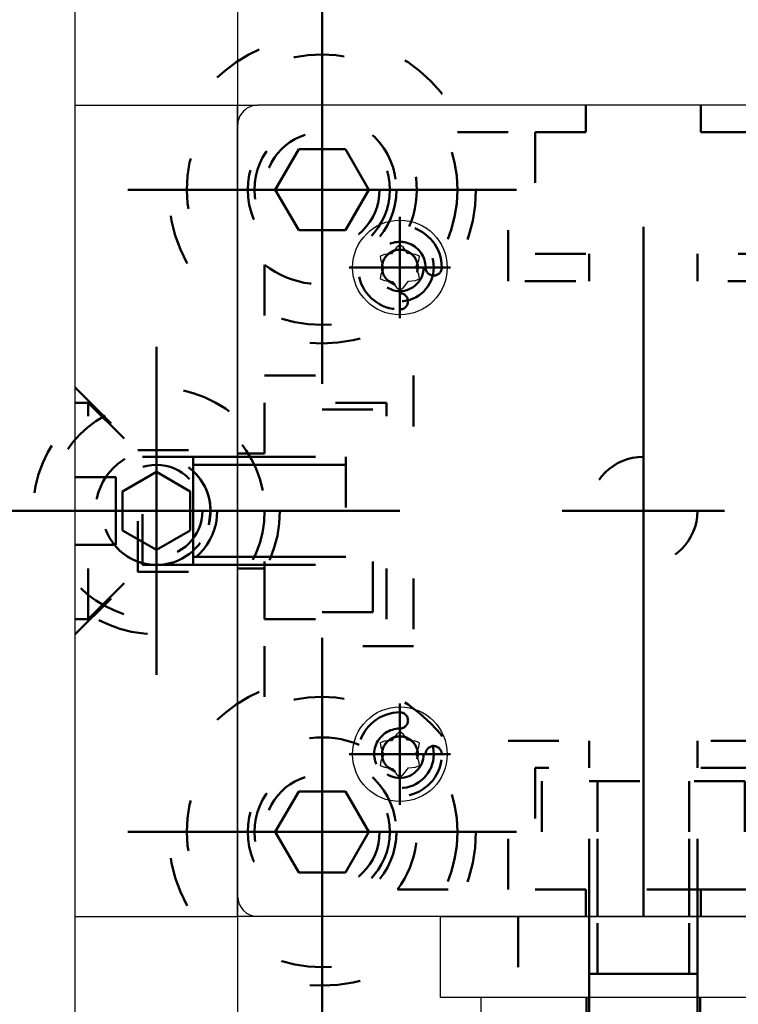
# Model space of a CAD drawing. Header units: millimetres. Extents: x -11 to 409, y -459 to -162.
# Tile 13 of 23: x 45 to 52, y -212 to -203. Entities that reach past the tile are written whole.
import ezdxf

# ---------------------------------------------------------------- set-up
doc = ezdxf.new("R2010")
doc.units = ezdxf.units.MM
doc.linetypes.add('DOT', pattern=[2, 0.5, -1.5])
doc.linetypes.add('STRICHPUNKT2', pattern=[18.5, 10, -4, 0.5, -4])
doc.layers.get('0').update_dxf_attribs({"linetype": 'CONTINUOUS'})
doc.layers.add('LE_ALL', color=7, linetype='CONTINUOUS', lineweight=50)

# ---------------------------------------------------------------- blocks, each defined once
blk = doc.blocks.new('Profiel 60x60_00238', base_point=(50.3313, -205.0628))
for points in [[(46.8646, -203.7961), (46.8646, -203.5961), (47.0646, -203.5961)], [(47.0645, -211.5961), (46.8646, -211.5961), (46.8646, -211.3961)]]:
    blk.add_lwpolyline(points)
at = {"layer": 'LE_ALL', "color": 3, "linetype": 'DOT'}
for p, q in [((50.3313, -205.0628), (50.3313, -205.3294)), ((51.3979, -205.0628), (51.3979, -205.3294)), ((50.3313, -209.8628), (50.3313, -210.1294)), ((51.3979, -209.8628), (51.3979, -210.1294))]:
    blk.add_line(p, q, dxfattribs=at)
for points in [[(49.7979, -205.0628), (51.9313, -205.0628), (51.9313, -203.8628), (51.4313, -203.8628), (51.4313, -203.5961)], [(50.2979, -203.5961), (50.2979, -203.8628), (49.7979, -203.8628), (49.7979, -205.0628)], [(46.8646, -208.1628), (47.1313, -208.1628), (47.1313, -208.6628), (48.3313, -208.6628), (48.3313, -206.5294), (47.1313, -206.5294), (47.1313, -207.0294), (46.8646, -207.0294)], [(51.4313, -211.5961), (51.4313, -211.3294), (51.9313, -211.3294), (51.9313, -210.1294), (49.7979, -210.1294), (49.7979, -211.3294), (50.2979, -211.3294), (50.2979, -211.5961)]]:
    blk.add_lwpolyline(points, dxfattribs=at)
blk.add_lwpolyline([(52.1979, -205.3294), (49.5313, -205.3294), (49.5313, -203.8628), (48.4396, -203.8628, -0.269494), (48.5574, -204.7933, -0.349335), (48.8779, -205.1961, -1), (48.7179, -205.1961, 2.414214), (48.4646, -205.4494, -1), (48.4646, -205.6094, -0.349335), (48.0618, -205.2889, -0.269494), (47.1313, -205.1711), (47.1313, -206.2628), (48.5979, -206.2628), (48.5979, -208.9294), (47.1313, -208.9294), (47.1313, -210.0211, -0.269494), (48.0618, -209.9033, -0.349335), (48.4646, -209.5828, -1), (48.4646, -209.7428, 2.414214), (48.7179, -209.9961, -1), (48.8779, -209.9961, -0.349335), (48.5574, -210.3989, -0.269494), (48.4396, -211.3294), (49.5313, -211.3294), (49.5313, -209.8628), (52.1979, -209.8628)], format="xyb", dxfattribs=at)
for centre in [(47.6979, -204.4294), (47.6979, -210.7628)]:
    blk.add_circle(centre, 0.5667, dxfattribs=at)
blk = doc.blocks.new('_00240', base_point=(50.8646, -204.7961))
at = {"layer": 'LE_ALL', "color": 1, "linetype": 'STRICHPUNKT2'}
blk.add_line((50.8646, -204.7961), (50.8646, -210.3961), dxfattribs=at)
blk = doc.blocks.new('_00239')
blk.add_blockref('_00240', (50.8646, -204.7961))
blk = doc.blocks.new('Profiel 60x60_00237')
for name, p in [('Profiel 60x60_00238', (50.3313, -205.0628)), ('_00239', (0, 0))]:
    blk.add_blockref(name, p)
blk = doc.blocks.new('Brede Strip 15x200_00243', base_point=(44.8479, -214.2628))
at = {"layer": 'LE_ALL', "color": 3, "linetype": 'DOT'}
for centre, radius in [((47.6979, -204.4294), 1.5153), ((47.6979, -204.4294), 0.7333), ((46.0646, -207.5961), 1.2167), ((46.0646, -207.5961), 0.6), ((50.8646, -207.5961), 0.5333), ((47.6979, -210.7628), 1.5153), ((47.6979, -210.7628), 0.7333)]:
    blk.add_circle(centre, radius, dxfattribs=at)
blk = doc.blocks.new('_00245', base_point=(60.8646, -197.5961))
at = {"layer": 'LE_ALL', "color": 1, "linetype": 'STRICHPUNKT2'}
for p, q in [((47.6979, -204.4294), (47.6979, -202.5141)), ((47.6979, -204.4294), (47.6979, -203.2961)), ((47.6979, -204.4294), (45.7826, -204.4294)), ((47.6979, -204.4294), (46.5646, -204.4294)), ((47.6979, -204.4294), (49.6133, -204.4294)), ((47.6979, -204.4294), (47.6979, -206.3448)), ((47.6979, -204.4294), (48.8313, -204.4294)), ((47.6979, -204.4294), (47.6979, -205.5628)), ((46.0646, -207.5961), (46.0646, -205.9794)), ((46.0646, -207.5961), (46.0646, -206.5961)), ((50.8646, -207.5961), (50.8646, -206.7961)), ((50.8646, -207.5961), (50.8646, -206.7961)), ((46.0646, -207.5961), (44.4479, -207.5961)), ((46.0646, -207.5961), (45.0646, -207.5961)), ((46.0646, -207.5961), (46.0646, -209.2128)), ((46.0646, -207.5961), (47.6813, -207.5961)), ((46.0646, -207.5961), (46.0646, -208.5961)), ((46.0646, -207.5961), (47.0646, -207.5961)), ((50.8646, -207.5961), (50.0646, -207.5961)), ((50.8646, -207.5961), (50.0646, -207.5961)), ((50.8646, -207.5961), (50.8646, -208.3961)), ((50.8646, -207.5961), (51.6646, -207.5961)), ((50.8646, -207.5961), (50.8646, -208.3961)), ((50.8646, -207.5961), (51.6646, -207.5961)), ((47.6979, -210.7628), (47.6979, -208.8474)), ((47.6979, -210.7628), (47.6979, -209.6294)), ((47.6979, -210.7628), (45.7826, -210.7628)), ((47.6979, -210.7628), (46.5646, -210.7628)), ((47.6979, -210.7628), (49.6133, -210.7628)), ((47.6979, -210.7628), (47.6979, -212.6781)), ((47.6979, -210.7628), (48.8313, -210.7628)), ((47.6979, -210.7628), (47.6979, -211.8961))]:
    blk.add_line(p, q, dxfattribs=at)
blk = doc.blocks.new('_00244')
blk.add_blockref('_00245', (60.8646, -197.5961))
blk = doc.blocks.new('Brede Strip 15x200_00242')
for name, p in [('Brede Strip 15x200_00243', (44.8479, -214.2628)), ('_00244', (0, 0))]:
    blk.add_blockref(name, p)
blk = doc.blocks.new('Verzonken kopbout (DIN 7991_ISO 10642)-M10x30_00279', base_point=(47.467, -210.3628))
at = {"layer": 'LE_ALL', "color": 3, "linetype": 'DOT'}
blk.add_lwpolyline([(47.467, -210.3628), (47.9289, -210.3628), (48.1598, -210.7628), (47.9289, -211.1628), (47.467, -211.1628), (47.2361, -210.7628)], close=True, dxfattribs=at)
for radius in [1.3333, 0.6667, 0.5667]:
    blk.add_circle((47.6979, -210.7628), radius, dxfattribs=at)
blk = doc.blocks.new('Verzonken kopbout (DIN 7991_ISO 10642)-M10x30_00278')
blk.add_blockref('Verzonken kopbout (DIN 7991_ISO 10642)-M10x30_00279', (47.467, -210.3628))
blk = doc.blocks.new('Verzonken kopbout (DIN 7991_ISO 10642)-M10x30_00283', base_point=(47.467, -204.0295))
at = {"layer": 'LE_ALL', "color": 3, "linetype": 'DOT'}
blk.add_lwpolyline([(47.467, -204.0295), (47.9289, -204.0295), (48.1598, -204.4294), (47.9289, -204.8294), (47.467, -204.8294), (47.2361, -204.4294)], close=True, dxfattribs=at)
for radius in [1.3333, 0.6667, 0.5667]:
    blk.add_circle((47.6979, -204.4294), radius, dxfattribs=at)
blk = doc.blocks.new('Verzonken kopbout (DIN 7991_ISO 10642)-M10x30_00282')
blk.add_blockref('Verzonken kopbout (DIN 7991_ISO 10642)-M10x30_00283', (47.467, -204.0295))
blk = doc.blocks.new('Montage voetplaat_00275')
for name in ['Verzonken kopbout (DIN 7991_ISO 10642)-M10x30_00282', 'Verzonken kopbout (DIN 7991_ISO 10642)-M10x30_00278']:
    blk.add_blockref(name, (0, 0))
blk = doc.blocks.new('Voetplaat + montage_00241')
for name in ['Brede Strip 15x200_00242', 'Montage voetplaat_00275']:
    blk.add_blockref(name, (0, 0))
blk = doc.blocks.new('Plaatwerk D_ 12_00292', base_point=(45.8813, -208.1961))
for p, q in [((45.2646, -203.5961), (45.2646, -196.9295)), ((45.2646, -203.5961), (46.8646, -203.5961)), ((45.2646, -211.5961), (45.2646, -203.5961)), ((45.2646, -211.5961), (46.8646, -211.5961)), ((45.2646, -218.2627), (45.2646, -211.5961))]:
    blk.add_line(p, q)
for points in [[(45.2646, -196.9295), (46.8646, -196.9295), (46.8646, -203.5961)], [(46.8646, -203.5961), (46.8646, -211.5961), (46.8646, -218.2627)]]:
    blk.add_lwpolyline(points)
at = {"layer": 'LE_ALL', "color": 3, "linetype": 'DOT'}
for p, q in [((45.8813, -208.1961), (45.8813, -206.9961)), ((46.5979, -207.5961), (46.5796, -207.7348)), ((45.2646, -208.8128), (45.8813, -208.1961)), ((45.8813, -208.1961), (46.8646, -208.1961))]:
    blk.add_line(p, q, dxfattribs=at)
blk.add_lwpolyline([(45.2646, -206.3794), (45.8813, -206.9961), (46.8646, -206.9961)], dxfattribs=at)
blk.add_circle((46.0646, -207.5961), 0.4533, dxfattribs=at)
blk.add_arc((46.0646, -207.5961), 0.5333, 0, -105.07006, dxfattribs=at)
blk = doc.blocks.new('_00294', base_point=(44.8646, -207.5961))
at = {"layer": 'LE_ALL', "color": 1, "linetype": 'STRICHPUNKT2'}
for p, q in [((46.0646, -207.5961), (46.0646, -206.7961)), ((44.8646, -207.5961), (47.2646, -207.5961)), ((46.0646, -207.5961), (45.2646, -207.5961)), ((46.0646, -207.5961), (46.8646, -207.5961)), ((46.0646, -207.5961), (46.0646, -208.3961))]:
    blk.add_line(p, q, dxfattribs=at)
blk = doc.blocks.new('_00293')
blk.add_blockref('_00294', (44.8646, -207.5961))
blk = doc.blocks.new('DIN 76-M8_00296', base_point=(45.9259, -201.4444))
at = {"layer": 'LE_ALL', "color": 3, "linetype": 'DOT'}
blk.add_arc((46.0646, -207.5961), 0.5333, -15.07006, -105.07006, dxfattribs=at)
blk = doc.blocks.new('DIN 76-M8_00295')
blk.add_blockref('DIN 76-M8_00296', (45.9259, -201.4444))
blk = doc.blocks.new('Plaatwerk D_ 12_00291')
for name, p in [('Plaatwerk D_ 12_00292', (45.8813, -208.1961)), ('_00293', (0, 0)), ('DIN 76-M8_00295', (0, 0))]:
    blk.add_blockref(name, p)
blk = doc.blocks.new('Verzonken kopbout (DIN 7991_ISO 10642)-M8x25_00308', base_point=(46.3979, -207.4037))
at = {"layer": 'LE_ALL', "color": 3, "linetype": 'DOT'}
blk.add_lwpolyline([(46.3979, -207.4037), (46.3979, -207.7886), (46.0646, -207.981), (45.7313, -207.7886), (45.7313, -207.4037), (46.0646, -207.2112)], close=True, dxfattribs=at)
blk.add_lwpolyline([(46.5796, -207.7348, -0.339113), (46.0646, -208.1294, -0.06585), (45.9259, -208.1111)], format="xyb", dxfattribs=at)
blk.add_circle((46.0646, -207.5961), 1.0667, dxfattribs=at)
blk = doc.blocks.new('Verzonken kopbout (DIN 7991_ISO 10642)-M8x25_00307')
blk.add_blockref('Verzonken kopbout (DIN 7991_ISO 10642)-M8x25_00308', (46.3979, -207.4037))
blk = doc.blocks.new('Montage_00304')
blk.add_blockref('Verzonken kopbout (DIN 7991_ISO 10642)-M8x25_00307', (0, 0))
blk = doc.blocks.new('1011 Moerblok M8_00324', base_point=(47.1313, -208.1294))
at = {"layer": 'LE_ALL', "color": 3, "linetype": 'DOT'}
for p, q in [((47.1313, -208.5961), (47.1313, -206.5961)), ((47.1313, -207.0628), (48.1979, -207.0628)), ((47.1313, -208.1294), (48.1979, -208.1294)), ((48.1979, -208.5961), (47.1313, -208.5961))]:
    blk.add_line(p, q, dxfattribs=at)
blk.add_lwpolyline([(48.1979, -208.5961), (48.1979, -206.5961), (47.1313, -206.5961)], dxfattribs=at)
blk = doc.blocks.new('DIN 13-M8_00326', base_point=(47.1313, -207.1428))
at = {"layer": 'LE_ALL', "color": 3, "linetype": 'DOT'}
for p, q in [((47.1313, -207.0628), (48.1979, -207.0628)), ((47.1313, -207.1428), (48.1979, -207.1428)), ((47.1313, -208.0494), (48.1979, -208.0494)), ((47.1313, -208.1294), (48.1979, -208.1294))]:
    blk.add_line(p, q, dxfattribs=at)
blk = doc.blocks.new('DIN 13-M8_00325')
blk.add_blockref('DIN 13-M8_00326', (47.1313, -207.1428))
blk = doc.blocks.new('_00328', base_point=(46.8646, -207.5961))
at = {"layer": 'LE_ALL', "color": 1, "linetype": 'STRICHPUNKT2'}
blk.add_line((46.8646, -207.5961), (48.4646, -207.5961), dxfattribs=at)
blk = doc.blocks.new('_00327')
blk.add_blockref('_00328', (46.8646, -207.5961))
blk = doc.blocks.new('1011 Moerblok M8_00323')
for name, p in [('1011 Moerblok M8_00324', (47.1313, -208.1294)), ('DIN 13-M8_00325', (0, 0)), ('_00327', (0, 0))]:
    blk.add_blockref(name, p)
blk = doc.blocks.new('Verzonken kopbout (DIN 7991_ISO 10642)-M8x20_00330', base_point=(46.4259, -208.0494))
at = {"layer": 'LE_ALL', "color": 3, "linetype": 'DOT'}
for p, q in [((45.3926, -206.5294), (45.2646, -206.5294)), ((45.9259, -208.1294), (45.9259, -207.0628)), ((46.4259, -207.0628), (45.9259, -207.0628)), ((46.4259, -208.0494), (46.4259, -207.1428)), ((47.9313, -207.1428), (46.4259, -207.1428)), ((45.6646, -207.2628), (45.2646, -207.2628)), ((45.6646, -207.5961), (45.2646, -207.5961)), ((45.6646, -207.9294), (45.2646, -207.9294)), ((47.9313, -208.0494), (46.4259, -208.0494)), ((45.3926, -208.6628), (45.9259, -208.1294)), ((45.3926, -208.6628), (45.2646, -208.6628))]:
    blk.add_line(p, q, dxfattribs=at)
for points in [[(45.3926, -208.6628), (45.3926, -206.5294), (45.9259, -207.0628)], [(46.4259, -207.0628), (46.4259, -208.1294), (45.9259, -208.1294)], [(45.6646, -207.9294), (45.6646, -207.5961), (45.6646, -207.2628)]]:
    blk.add_lwpolyline(points, dxfattribs=at)
blk = doc.blocks.new('GEWINDE_00332', base_point=(46.8646, -208.0494))
at = {"layer": 'LE_ALL', "color": 3, "linetype": 'DOT'}
for p, q in [((46.4259, -208.1294), (46.4259, -207.0628)), ((46.4259, -207.0628), (46.8646, -207.0628)), ((46.8646, -207.0628), (47.9313, -207.0628)), ((47.9313, -207.0628), (47.9313, -208.1294)), ((46.4259, -207.1428), (46.8646, -207.1428)), ((46.8646, -207.1428), (47.9313, -207.1428)), ((46.4259, -208.0494), (46.8646, -208.0494)), ((46.8646, -208.0494), (47.9313, -208.0494)), ((46.4259, -208.1294), (46.8646, -208.1294)), ((46.8646, -208.1294), (47.9313, -208.1294))]:
    blk.add_line(p, q, dxfattribs=at)
blk = doc.blocks.new('GEWINDE_00331')
blk.add_blockref('GEWINDE_00332', (46.8646, -208.0494))
blk = doc.blocks.new('Verzonken kopbout (DIN 7991_ISO 10642)-M8x20_00329')
for name, p in [('Verzonken kopbout (DIN 7991_ISO 10642)-M8x20_00330', (46.4259, -208.0494)), ('GEWINDE_00331', (0, 0))]:
    blk.add_blockref(name, p)
blk = doc.blocks.new('Montage baluster_00322')
for name in ['Verzonken kopbout (DIN 7991_ISO 10642)-M8x20_00329', '1011 Moerblok M8_00323']:
    blk.add_blockref(name, (0, 0))
blk = doc.blocks.new('Schoren + montage_00284')
for name in ['Plaatwerk D_ 12_00291', 'Montage_00304', 'Montage baluster_00322']:
    blk.add_blockref(name, (0, 0))
blk = doc.blocks.new('1110 Cover 60 x 60_00335', base_point=(48.1313, -209.9961))
for p, q in [((46.8646, -211.3961), (46.8646, -203.7961)), ((54.6646, -211.5961), (47.0646, -211.5961))]:
    blk.add_line(p, q)
for points in [[(54.6646, -203.5961), (47.0646, -203.5961, 0.414214), (46.8646, -203.7961)], [(54.6646, -211.5961, 0.414214), (54.8646, -211.3961), (54.8646, -203.7961, 0.414214), (54.6646, -203.5961)]]:
    blk.add_lwpolyline(points, format="xyb")
blk.add_arc((47.0646, -211.3961), 0.2, -180, -90)
at = {"layer": 'LE_ALL', "color": 3, "linetype": 'DOT'}
for centre in [(48.4646, -205.1961), (53.2646, -205.1961), (48.4646, -209.9961), (53.2646, -209.9961)]:
    blk.add_circle(centre, 0.3333, dxfattribs=at)
blk = doc.blocks.new('_00337', base_point=(53.2646, -205.1961))
at = {"layer": 'LE_ALL', "color": 1, "linetype": 'STRICHPUNKT2'}
for p, q in [((48.4646, -205.1961), (48.4646, -204.6961)), ((48.4646, -205.1961), (48.4646, -204.6961)), ((53.2646, -205.1961), (53.2646, -204.6961)), ((53.2646, -205.1961), (53.2646, -204.6961)), ((48.4646, -205.1961), (47.9646, -205.1961)), ((48.4646, -205.1961), (47.9646, -205.1961)), ((48.4646, -205.1961), (48.4646, -205.6961)), ((48.4646, -205.1961), (48.9646, -205.1961)), ((48.4646, -205.1961), (48.4646, -205.6961)), ((48.4646, -205.1961), (48.9646, -205.1961)), ((53.2646, -205.1961), (52.7646, -205.1961)), ((53.2646, -205.1961), (52.7646, -205.1961)), ((53.2646, -205.1961), (53.2646, -205.6961)), ((53.2646, -205.1961), (53.7646, -205.1961)), ((53.2646, -205.1961), (53.2646, -205.6961)), ((53.2646, -205.1961), (53.7646, -205.1961)), ((48.4646, -209.9961), (48.4646, -209.4961)), ((48.4646, -209.9961), (48.4646, -209.4961)), ((53.2646, -209.9961), (53.2646, -209.4961)), ((53.2646, -209.9961), (53.2646, -209.4961)), ((48.4646, -209.9961), (47.9646, -209.9961)), ((48.4646, -209.9961), (47.9646, -209.9961)), ((48.4646, -209.9961), (48.4646, -210.4961)), ((48.4646, -209.9961), (48.9646, -209.9961)), ((48.4646, -209.9961), (48.4646, -210.4961)), ((48.4646, -209.9961), (48.9646, -209.9961)), ((53.2646, -209.9961), (52.7646, -209.9961)), ((53.2646, -209.9961), (52.7646, -209.9961)), ((53.2646, -209.9961), (53.2646, -210.4961)), ((53.2646, -209.9961), (53.7646, -209.9961)), ((53.2646, -209.9961), (53.2646, -210.4961)), ((53.2646, -209.9961), (53.7646, -209.9961))]:
    blk.add_line(p, q, dxfattribs=at)
blk = doc.blocks.new('_00336')
blk.add_blockref('_00337', (53.2646, -205.1961))
blk = doc.blocks.new('1110 Cover 60 x 60_00334')
for name, p in [('1110 Cover 60 x 60_00335', (48.1313, -209.9961)), ('_00336', (0, 0))]:
    blk.add_blockref(name, p)
blk = doc.blocks.new('ISO 14585-ST3.5x9.5-A2-C_00340', base_point=(53.2188, -210.166))
blk.add_lwpolyline([(53.299, -209.8), (53.2646, -209.7728), (53.2302, -209.8), (53.1806, -209.8624), (53.1119, -209.8683), (53.0712, -209.8844), (53.0775, -209.9278), (53.1068, -210.002), (53.0775, -210.0644), (53.0712, -210.1078), (53.1119, -210.1239), (53.1908, -210.1357), (53.2302, -210.1922), (53.2646, -210.2194), (53.299, -210.1922), (53.3486, -210.1298), (53.4173, -210.1239), (53.458, -210.1078), (53.4516, -210.0644), (53.4224, -209.9902), (53.4516, -209.9278), (53.458, -209.8844), (53.4173, -209.8683), (53.3383, -209.8565)], close=True)
blk.add_circle((53.2646, -209.9961), 0.4667)
at = {"layer": 'LE_ALL', "color": 3, "linetype": 'DOT'}
blk.add_lwpolyline([(53.2188, -210.166, -2.026238), (53.4406, -209.9961, -0.06585), (53.4345, -210.0419)], format="xyb", dxfattribs=at)
blk = doc.blocks.new('GEWINDE_00342', base_point=(53.4345, -210.0419))
at = {"layer": 'LE_ALL', "color": 3, "linetype": 'DOT'}
for p, q in [((53.4345, -210.0419), (53.4406, -209.9961)), ((53.1396, -210.12), (53.2188, -210.166))]:
    blk.add_line(p, q, dxfattribs=at)
for points in [[(53.2198, -209.8259, 0.133905), (53.1396, -209.8722)], [(53.3094, -209.8259, 0.129401), (53.2198, -209.8259)], [(53.3896, -209.8722, 0.133905), (53.3094, -209.8259)], [(53.1396, -209.8722, 0.129401), (53.0948, -209.9498)], [(53.4344, -209.9498, 0.129401), (53.3896, -209.8722)], [(53.0948, -209.9498, 0.133905), (53.0948, -210.0424)], [(53.4406, -209.9961, 0.066655), (53.4344, -209.9498)], [(53.0948, -210.0424, 0.129401), (53.1396, -210.12)]]:
    blk.add_lwpolyline(points, format="xyb", dxfattribs=at)
blk.add_circle((53.2646, -209.9961), 0.2333, dxfattribs=at)
blk = doc.blocks.new('GEWINDE_00341')
blk.add_blockref('GEWINDE_00342', (53.4345, -210.0419))
blk = doc.blocks.new('ISO 14585-ST3.5x9.5-A2-C_00339')
for name, p in [('ISO 14585-ST3.5x9.5-A2-C_00340', (53.2188, -210.166)), ('GEWINDE_00341', (0, 0))]:
    blk.add_blockref(name, p)
blk = doc.blocks.new('ISO 14585-ST3.5x9.5-A2-C_00344', base_point=(53.2188, -205.3661))
blk.add_lwpolyline([(53.299, -205), (53.2646, -204.9728), (53.2302, -205), (53.1806, -205.0624), (53.1119, -205.0683), (53.0712, -205.0844), (53.0775, -205.1278), (53.1068, -205.202), (53.0775, -205.2644), (53.0712, -205.3078), (53.1119, -205.324), (53.1908, -205.3357), (53.2302, -205.3923), (53.2646, -205.4194), (53.299, -205.3923), (53.3486, -205.3298), (53.4173, -205.324), (53.458, -205.3078), (53.4516, -205.2644), (53.4224, -205.1902), (53.4516, -205.1278), (53.458, -205.0844), (53.4173, -205.0683), (53.3383, -205.0565)], close=True)
blk.add_circle((53.2646, -205.1961), 0.4667)
at = {"layer": 'LE_ALL', "color": 3, "linetype": 'DOT'}
blk.add_lwpolyline([(53.2188, -205.3661, -2.026238), (53.4406, -205.1961, -0.06585), (53.4345, -205.2419)], format="xyb", dxfattribs=at)
blk = doc.blocks.new('GEWINDE_00346', base_point=(53.4345, -205.2419))
at = {"layer": 'LE_ALL', "color": 3, "linetype": 'DOT'}
for p, q in [((53.4345, -205.2419), (53.4406, -205.1961)), ((53.1396, -205.32), (53.2188, -205.3661))]:
    blk.add_line(p, q, dxfattribs=at)
for points in [[(53.2198, -205.0259, 0.133905), (53.1396, -205.0722)], [(53.3094, -205.0259, 0.129401), (53.2198, -205.0259)], [(53.3896, -205.0722, 0.133905), (53.3094, -205.0259)], [(53.0948, -205.1498, 0.133905), (53.0948, -205.2424)], [(53.1396, -205.0722, 0.129401), (53.0948, -205.1498)], [(53.4344, -205.1498, 0.129401), (53.3896, -205.0722)], [(53.4406, -205.1961, 0.066655), (53.4344, -205.1498)], [(53.0948, -205.2424, 0.129401), (53.1396, -205.32)]]:
    blk.add_lwpolyline(points, format="xyb", dxfattribs=at)
blk.add_circle((53.2646, -205.1961), 0.2333, dxfattribs=at)
blk = doc.blocks.new('GEWINDE_00345')
blk.add_blockref('GEWINDE_00346', (53.4345, -205.2419))
blk = doc.blocks.new('ISO 14585-ST3.5x9.5-A2-C_00343')
for name, p in [('ISO 14585-ST3.5x9.5-A2-C_00344', (53.2188, -205.3661)), ('GEWINDE_00345', (0, 0))]:
    blk.add_blockref(name, p)
blk = doc.blocks.new('ISO 14585-ST3.5x9.5-A2-C_00348', base_point=(48.4188, -210.166))
blk.add_lwpolyline([(48.499, -209.8), (48.4646, -209.7728), (48.4302, -209.8), (48.3806, -209.8624), (48.3119, -209.8683), (48.2712, -209.8844), (48.2776, -209.9278), (48.3068, -210.002), (48.2776, -210.0644), (48.2712, -210.1078), (48.3119, -210.1239), (48.3909, -210.1357), (48.4302, -210.1922), (48.4646, -210.2194), (48.499, -210.1922), (48.5486, -210.1298), (48.6173, -210.1239), (48.658, -210.1078), (48.6517, -210.0644), (48.6224, -209.9902), (48.6517, -209.9278), (48.658, -209.8844), (48.6173, -209.8683), (48.5384, -209.8565)], close=True)
blk.add_circle((48.4646, -209.9961), 0.4667)
at = {"layer": 'LE_ALL', "color": 3, "linetype": 'DOT'}
blk.add_lwpolyline([(48.4188, -210.166, -2.026238), (48.6406, -209.9961, -0.06585), (48.6346, -210.0419)], format="xyb", dxfattribs=at)
blk = doc.blocks.new('GEWINDE_00350', base_point=(48.6346, -210.0419))
at = {"layer": 'LE_ALL', "color": 3, "linetype": 'DOT'}
for p, q in [((48.6346, -210.0419), (48.6406, -209.9961)), ((48.3396, -210.12), (48.4188, -210.166))]:
    blk.add_line(p, q, dxfattribs=at)
for points in [[(48.4198, -209.8259, 0.133905), (48.3396, -209.8722)], [(48.5094, -209.8259, 0.129401), (48.4198, -209.8259)], [(48.5896, -209.8722, 0.133905), (48.5094, -209.8259)], [(48.3396, -209.8722, 0.129401), (48.2948, -209.9498)], [(48.6344, -209.9498, 0.129401), (48.5896, -209.8722)], [(48.2948, -209.9498, 0.133905), (48.2948, -210.0424)], [(48.6406, -209.9961, 0.066655), (48.6344, -209.9498)], [(48.2948, -210.0424, 0.129401), (48.3396, -210.12)]]:
    blk.add_lwpolyline(points, format="xyb", dxfattribs=at)
blk.add_circle((48.4646, -209.9961), 0.2333, dxfattribs=at)
blk = doc.blocks.new('GEWINDE_00349')
blk.add_blockref('GEWINDE_00350', (48.6346, -210.0419))
blk = doc.blocks.new('ISO 14585-ST3.5x9.5-A2-C_00347')
for name, p in [('ISO 14585-ST3.5x9.5-A2-C_00348', (48.4188, -210.166)), ('GEWINDE_00349', (0, 0))]:
    blk.add_blockref(name, p)
blk = doc.blocks.new('ISO 14585-ST3.5x9.5-A2-C_00352', base_point=(48.4188, -205.3661))
blk.add_lwpolyline([(48.499, -205), (48.4646, -204.9728), (48.4302, -205), (48.3806, -205.0624), (48.3119, -205.0683), (48.2712, -205.0844), (48.2776, -205.1278), (48.3068, -205.202), (48.2776, -205.2644), (48.2712, -205.3078), (48.3119, -205.324), (48.3909, -205.3357), (48.4302, -205.3923), (48.4646, -205.4194), (48.499, -205.3923), (48.5486, -205.3298), (48.6173, -205.324), (48.658, -205.3078), (48.6517, -205.2644), (48.6224, -205.1902), (48.6517, -205.1278), (48.658, -205.0844), (48.6173, -205.0683), (48.5384, -205.0565)], close=True)
blk.add_circle((48.4646, -205.1961), 0.4667)
at = {"layer": 'LE_ALL', "color": 3, "linetype": 'DOT'}
blk.add_lwpolyline([(48.4188, -205.3661, -2.026238), (48.6406, -205.1961, -0.06585), (48.6346, -205.2419)], format="xyb", dxfattribs=at)
blk = doc.blocks.new('GEWINDE_00354', base_point=(48.6346, -205.2419))
at = {"layer": 'LE_ALL', "color": 3, "linetype": 'DOT'}
for p, q in [((48.6346, -205.2419), (48.6406, -205.1961)), ((48.3396, -205.32), (48.4188, -205.3661))]:
    blk.add_line(p, q, dxfattribs=at)
for points in [[(48.4198, -205.0259, 0.133905), (48.3396, -205.0722)], [(48.5094, -205.0259, 0.129401), (48.4198, -205.0259)], [(48.5896, -205.0722, 0.133905), (48.5094, -205.0259)], [(48.2948, -205.1498, 0.133905), (48.2948, -205.2424)], [(48.3396, -205.0722, 0.129401), (48.2948, -205.1498)], [(48.6344, -205.1498, 0.129401), (48.5896, -205.0722)], [(48.6406, -205.1961, 0.066655), (48.6344, -205.1498)], [(48.2948, -205.2424, 0.129401), (48.3396, -205.32)]]:
    blk.add_lwpolyline(points, format="xyb", dxfattribs=at)
blk.add_circle((48.4646, -205.1961), 0.2333, dxfattribs=at)
blk = doc.blocks.new('GEWINDE_00353')
blk.add_blockref('GEWINDE_00354', (48.6346, -205.2419))
blk = doc.blocks.new('ISO 14585-ST3.5x9.5-A2-C_00351')
for name, p in [('ISO 14585-ST3.5x9.5-A2-C_00352', (48.4188, -205.3661)), ('GEWINDE_00353', (0, 0))]:
    blk.add_blockref(name, p)
blk = doc.blocks.new('Montage kapje_00338')
for name in ['ISO 14585-ST3.5x9.5-A2-C_00351', 'ISO 14585-ST3.5x9.5-A2-C_00343', 'ISO 14585-ST3.5x9.5-A2-C_00347', 'ISO 14585-ST3.5x9.5-A2-C_00339']:
    blk.add_blockref(name, (0, 0))
blk = doc.blocks.new('Afdekkapje + montage_00333')
for name in ['1110 Cover 60 x 60_00334', 'Montage kapje_00338']:
    blk.add_blockref(name, (0, 0))
blk = doc.blocks.new('Hoeklijn 60x60x6_00358', base_point=(56.8646, -206.8961))
blk.add_lwpolyline([(56.8646, -204.3961), (56.8646, -212.3961), (48.8646, -212.3961), (48.8646, -211.5961), (56.0646, -211.5961), (56.0646, -204.3961)], close=True)
at = {"layer": 'LE_ALL', "color": 3, "linetype": 'DOT'}
for p, q in [((56.8646, -206.8961), (56.0646, -206.8961)), ((56.8646, -208.2961), (56.0646, -208.2961)), ((49.6312, -211.5961), (49.6312, -212.3961)), ((52.0979, -211.5961), (52.0979, -212.3961))]:
    blk.add_line(p, q, dxfattribs=at)
blk = doc.blocks.new('_00360', base_point=(51.3979, -212.7461))
at = {"layer": 'LE_ALL', "color": 1, "linetype": 'STRICHPUNKT2'}
for p, q in [((57.2146, -207.5961), (55.7146, -207.5961)), ((57.2146, -207.5961), (55.7146, -207.5961)), ((50.3312, -212.7461), (50.3312, -211.2461)), ((50.3312, -212.7461), (50.3312, -211.2461)), ((51.3979, -212.7461), (51.3979, -211.2461)), ((51.3979, -212.7461), (51.3979, -211.2461))]:
    blk.add_line(p, q, dxfattribs=at)
blk = doc.blocks.new('_00359')
blk.add_blockref('_00360', (51.3979, -212.7461))
blk = doc.blocks.new('Hoeklijn 60x60x6_00357')
for name, p in [('Hoeklijn 60x60x6_00358', (56.8646, -206.8961)), ('_00359', (0, 0))]:
    blk.add_blockref(name, p)
blk = doc.blocks.new('_00381', base_point=(50.8646, -211.5961))
at = {"layer": 'LE_ALL', "color": 1, "linetype": 'STRICHPUNKT2'}
blk.add_line((50.8646, -211.5961), (50.8646, -209.9961), dxfattribs=at)
blk = doc.blocks.new('_00380')
blk.add_blockref('_00381', (50.8646, -211.5961))
blk = doc.blocks.new('1011 Moerblok M8_00379')
blk.add_blockref('_00380', (0, 0))
blk = doc.blocks.new('Montage baluster_00378')
blk.add_blockref('1011 Moerblok M8_00379', (0, 0))
blk = doc.blocks.new('1011 Moerblok M8_00384', base_point=(51.3979, -211.3294))
at = {"layer": 'LE_ALL', "color": 3, "linetype": 'DOT'}
for p, q in [((50.3313, -211.3294), (50.3313, -210.2628)), ((51.3979, -211.3294), (51.3979, -210.2628)), ((51.8646, -210.2628), (51.8646, -211.3294)), ((51.8646, -211.3294), (49.8646, -211.3294))]:
    blk.add_line(p, q, dxfattribs=at)
blk.add_lwpolyline([(51.8646, -210.2628), (49.8646, -210.2628), (49.8646, -211.3294)], dxfattribs=at)
blk = doc.blocks.new('DIN 13-M8_00386', base_point=(50.4113, -211.3294))
at = {"layer": 'LE_ALL', "color": 3, "linetype": 'DOT'}
for p, q in [((50.3313, -211.3294), (50.3313, -210.2628)), ((50.4113, -211.3294), (50.4113, -210.2628)), ((51.3179, -211.3294), (51.3179, -210.2628)), ((51.3979, -211.3294), (51.3979, -210.2628))]:
    blk.add_line(p, q, dxfattribs=at)
blk = doc.blocks.new('DIN 13-M8_00385')
blk.add_blockref('DIN 13-M8_00386', (50.4113, -211.3294))
blk = doc.blocks.new('_00388', base_point=(50.8646, -211.5961))
at = {"layer": 'LE_ALL', "color": 1, "linetype": 'STRICHPUNKT2'}
blk.add_line((50.8646, -211.5961), (50.8646, -209.9961), dxfattribs=at)
blk = doc.blocks.new('_00387')
blk.add_blockref('_00388', (50.8646, -211.5961))
blk = doc.blocks.new('1011 Moerblok M8_00383')
for name, p in [('_00387', (0, 0)), ('1011 Moerblok M8_00384', (51.3979, -211.3294)), ('DIN 13-M8_00385', (0, 0))]:
    blk.add_blockref(name, p)
blk = doc.blocks.new('Carrosseriering M8 (ISO 7093 _ DIN 9021)_00390', base_point=(51.4246, -212.3961))
for p, q in [((52.4646, -212.3961), (49.2646, -212.3961)), ((49.2646, -212.6628), (49.2646, -212.3961)), ((52.4646, -212.6628), (52.4646, -212.3961)), ((52.4646, -212.6628), (49.2646, -212.6628))]:
    blk.add_line(p, q)
at = {"layer": 'LE_ALL', "color": 3, "linetype": 'DOT'}
for p, q in [((50.3046, -212.3961), (50.3046, -212.6628)), ((51.4246, -212.3961), (51.4246, -212.6628))]:
    blk.add_line(p, q, dxfattribs=at)
blk = doc.blocks.new('Carrosseriering M8 (ISO 7093 _ DIN 9021)_00389')
blk.add_blockref('Carrosseriering M8 (ISO 7093 _ DIN 9021)_00390', (51.4246, -212.3961))
blk = doc.blocks.new('Zeskant tapbout-M8x18 (DIN 933)_00392', base_point=(51.3179, -212.1628))
for p, q in [((49.9979, -212.6628), (49.9979, -213.3694)), ((50.8646, -212.6628), (49.9979, -212.6628)), ((50.8646, -212.6628), (50.8646, -213.3694)), ((51.7313, -212.6628), (50.8646, -212.6628)), ((50.8646, -213.3694), (49.9979, -213.3694))]:
    blk.add_line(p, q)
blk.add_lwpolyline([(51.7313, -212.6628), (51.7313, -213.3694), (50.8646, -213.3694)])
at = {"layer": 'LE_ALL', "color": 3, "linetype": 'DOT'}
for p, q in [((50.4113, -210.2628), (50.4113, -212.1628)), ((51.3179, -210.2628), (51.3179, -212.1628)), ((50.3313, -212.1628), (50.3313, -212.3961)), ((50.3313, -212.1628), (51.3979, -212.1628)), ((51.3179, -212.1628), (50.4113, -212.1628)), ((51.3979, -212.1628), (51.3979, -212.3961)), ((50.3313, -212.3961), (50.3313, -212.6628)), ((51.3979, -212.3961), (51.3979, -212.6628)), ((50.3313, -212.6628), (51.3979, -212.6628))]:
    blk.add_line(p, q, dxfattribs=at)
blk = doc.blocks.new('GEWINDE_00394', base_point=(51.3179, -211.5961))
at = {"layer": 'LE_ALL', "color": 3, "linetype": 'DOT'}
for p, q in [((50.3313, -211.5961), (50.3313, -210.2628)), ((50.4113, -211.5961), (50.4113, -210.2628)), ((51.3179, -211.5961), (51.3179, -210.2628)), ((51.3979, -211.5961), (51.3979, -210.2628)), ((50.3313, -212.1628), (50.3313, -211.5961)), ((50.4113, -212.1628), (50.4113, -211.5961)), ((51.3179, -212.1628), (51.3179, -211.5961)), ((51.3979, -212.1628), (51.3979, -211.5961)), ((51.3979, -212.1628), (50.3313, -212.1628))]:
    blk.add_line(p, q, dxfattribs=at)
blk = doc.blocks.new('GEWINDE_00393')
blk.add_blockref('GEWINDE_00394', (51.3179, -211.5961))
blk = doc.blocks.new('Zeskant tapbout-M8x18 (DIN 933)_00391')
for name, p in [('Zeskant tapbout-M8x18 (DIN 933)_00392', (51.3179, -212.1628)), ('GEWINDE_00393', (0, 0))]:
    blk.add_blockref(name, p)
blk = doc.blocks.new('Montage baluster_00382')
for name in ['1011 Moerblok M8_00383', 'Zeskant tapbout-M8x18 (DIN 933)_00391', 'Carrosseriering M8 (ISO 7093 _ DIN 9021)_00389']:
    blk.add_blockref(name, (0, 0))
blk = doc.blocks.new('Bevestigingshoeklijn_00356')
for name in ['Hoeklijn 60x60x6_00357', 'Montage baluster_00382', 'Montage baluster_00378']:
    blk.add_blockref(name, (0, 0))
blk = doc.blocks.new('_00398', base_point=(51.3979, -212.7461))
at = {"layer": 'LE_ALL', "color": 1, "linetype": 'STRICHPUNKT2'}
for p, q in [((57.2146, -207.5961), (55.7146, -207.5961)), ((57.2146, -207.5961), (55.7146, -207.5961)), ((50.3312, -212.7461), (50.3312, -211.2461)), ((50.3312, -212.7461), (50.3312, -211.2461)), ((51.3979, -212.7461), (51.3979, -211.2461)), ((51.3979, -212.7461), (51.3979, -211.2461))]:
    blk.add_line(p, q, dxfattribs=at)
blk = doc.blocks.new('_00397')
blk.add_blockref('_00398', (51.3979, -212.7461))
blk = doc.blocks.new('Hoeklijn 60x60x6_00396')
blk.add_blockref('_00397', (0, 0))
blk = doc.blocks.new('_00410', base_point=(50.8646, -211.5961))
at = {"layer": 'LE_ALL', "color": 1, "linetype": 'STRICHPUNKT2'}
blk.add_line((50.8646, -211.5961), (50.8646, -209.9961), dxfattribs=at)
blk = doc.blocks.new('_00409')
blk.add_blockref('_00410', (50.8646, -211.5961))
blk = doc.blocks.new('1011 Moerblok M8_00408')
blk.add_blockref('_00409', (0, 0))
blk = doc.blocks.new('Montage baluster_00407')
blk.add_blockref('1011 Moerblok M8_00408', (0, 0))
blk = doc.blocks.new('_00414', base_point=(50.8646, -211.5961))
at = {"layer": 'LE_ALL', "color": 1, "linetype": 'STRICHPUNKT2'}
blk.add_line((50.8646, -211.5961), (50.8646, -209.9961), dxfattribs=at)
blk = doc.blocks.new('_00413')
blk.add_blockref('_00414', (50.8646, -211.5961))
blk = doc.blocks.new('1011 Moerblok M8_00412')
blk.add_blockref('_00413', (0, 0))
blk = doc.blocks.new('Montage baluster_00411')
blk.add_blockref('1011 Moerblok M8_00412', (0, 0))
blk = doc.blocks.new('Bevestigingshoeklijn_00395')
for name in ['Hoeklijn 60x60x6_00396', 'Montage baluster_00407', 'Montage baluster_00411']:
    blk.add_blockref(name, (0, 0))
blk = doc.blocks.new('_00418', base_point=(51.3979, -212.7461))
at = {"layer": 'LE_ALL', "color": 1, "linetype": 'STRICHPUNKT2'}
for p, q in [((57.2146, -207.5961), (55.7146, -207.5961)), ((57.2146, -207.5961), (55.7146, -207.5961)), ((50.3312, -212.7461), (50.3312, -211.2461)), ((50.3312, -212.7461), (50.3312, -211.2461)), ((51.3979, -212.7461), (51.3979, -211.2461)), ((51.3979, -212.7461), (51.3979, -211.2461))]:
    blk.add_line(p, q, dxfattribs=at)
blk = doc.blocks.new('_00417')
blk.add_blockref('_00418', (51.3979, -212.7461))
blk = doc.blocks.new('Hoeklijn 60x60x6_00416')
blk.add_blockref('_00417', (0, 0))
blk = doc.blocks.new('DIN 13-M8_00435', base_point=(50.3313, -210.2628))
at = {"layer": 'LE_ALL', "color": 3, "linetype": 'DOT'}
for p, q in [((50.3313, -210.2628), (51.3979, -210.2628)), ((51.3979, -211.3294), (50.3313, -211.3294))]:
    blk.add_line(p, q, dxfattribs=at)
blk = doc.blocks.new('DIN 13-M8_00434')
blk.add_blockref('DIN 13-M8_00435', (50.3313, -210.2628))
blk = doc.blocks.new('_00437', base_point=(50.8646, -211.5961))
at = {"layer": 'LE_ALL', "color": 1, "linetype": 'STRICHPUNKT2'}
blk.add_line((50.8646, -211.5961), (50.8646, -209.9961), dxfattribs=at)
blk = doc.blocks.new('_00436')
blk.add_blockref('_00437', (50.8646, -211.5961))
blk = doc.blocks.new('1011 Moerblok M8_00433')
for name in ['_00436', 'DIN 13-M8_00434']:
    blk.add_blockref(name, (0, 0))
blk = doc.blocks.new('Carrosseriering M8 (ISO 7093 _ DIN 9021)_00439', base_point=(51.3979, -212.6628))
at = {"layer": 'LE_ALL', "color": 3, "linetype": 'DOT'}
blk.add_line((51.3979, -212.6628), (50.3313, -212.6628), dxfattribs=at)
blk = doc.blocks.new('Carrosseriering M8 (ISO 7093 _ DIN 9021)_00438')
blk.add_blockref('Carrosseriering M8 (ISO 7093 _ DIN 9021)_00439', (51.3979, -212.6628))
blk = doc.blocks.new('GEWINDE_00442', base_point=(50.3313, -210.2628))
at = {"layer": 'LE_ALL', "color": 3, "linetype": 'DOT'}
for p, q in [((50.3313, -210.2628), (51.3979, -210.2628)), ((51.3179, -212.1628), (50.4113, -212.1628))]:
    blk.add_line(p, q, dxfattribs=at)
blk = doc.blocks.new('GEWINDE_00441')
blk.add_blockref('GEWINDE_00442', (50.3313, -210.2628))
blk = doc.blocks.new('Zeskant tapbout-M8x18 (DIN 933)_00440')
blk.add_blockref('GEWINDE_00441', (0, 0))
blk = doc.blocks.new('Montage baluster_00432')
for name in ['1011 Moerblok M8_00433', 'Zeskant tapbout-M8x18 (DIN 933)_00440', 'Carrosseriering M8 (ISO 7093 _ DIN 9021)_00438']:
    blk.add_blockref(name, (0, 0))
blk = doc.blocks.new('_00446', base_point=(50.8646, -211.5961))
at = {"layer": 'LE_ALL', "color": 1, "linetype": 'STRICHPUNKT2'}
blk.add_line((50.8646, -211.5961), (50.8646, -209.9961), dxfattribs=at)
blk = doc.blocks.new('_00445')
blk.add_blockref('_00446', (50.8646, -211.5961))
blk = doc.blocks.new('1011 Moerblok M8_00444')
blk.add_blockref('_00445', (0, 0))
blk = doc.blocks.new('Montage baluster_00443')
blk.add_blockref('1011 Moerblok M8_00444', (0, 0))
blk = doc.blocks.new('Bevestigingshoeklijn_00415')
for name in ['Hoeklijn 60x60x6_00416', 'Montage baluster_00432', 'Montage baluster_00443']:
    blk.add_blockref(name, (0, 0))
blk = doc.blocks.new('Losse delen_00355')
for name in ['Bevestigingshoeklijn_00356', 'Bevestigingshoeklijn_00415', 'Bevestigingshoeklijn_00395']:
    blk.add_blockref(name, (0, 0))
blk = doc.blocks.new('Eind koker_00236')
for name in ['Voetplaat + montage_00241', 'Schoren + montage_00284', 'Profiel 60x60_00237', 'Afdekkapje + montage_00333', 'Losse delen_00355']:
    blk.add_blockref(name, (0, 0))
blk = doc.blocks.new('_A3D0004_00235')
blk.add_blockref('Eind koker_00236', (0, 0))
blk = doc.blocks.new('_ANS0004_00234')
blk.add_blockref('_A3D0004_00235', (0, 0))

msp = doc.modelspace()

# ---------------------------------------------------------------- block references
msp.add_blockref('_ANS0004_00234', (0, 0))

doc.saveas('drawing.dxf')
